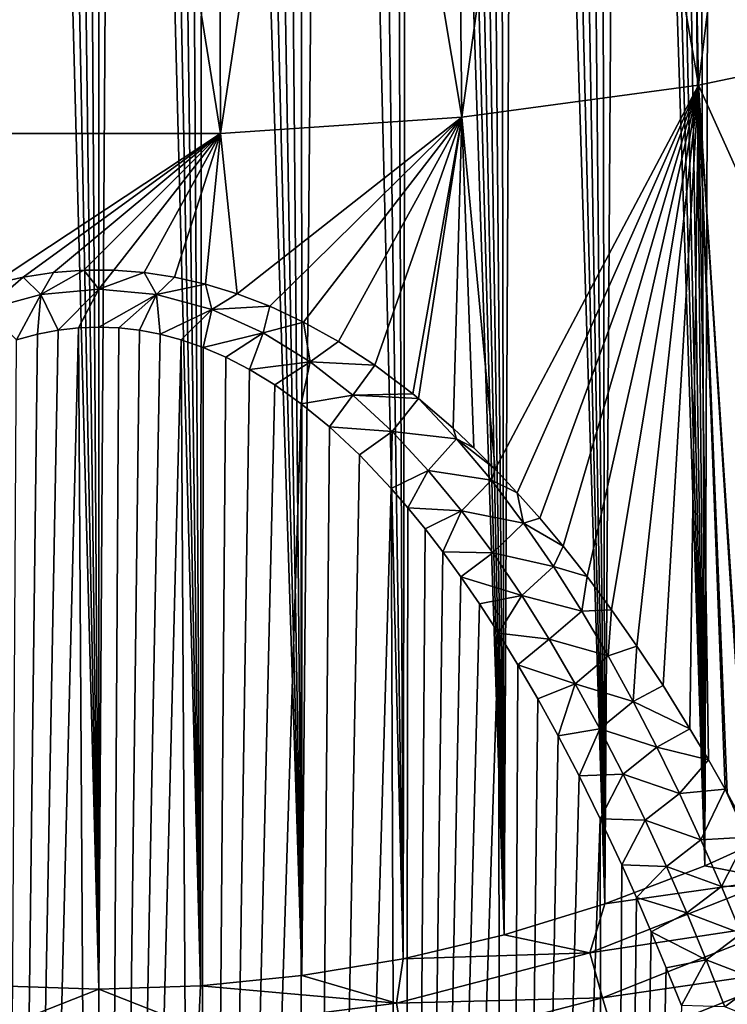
# Model space of a CAD drawing. Header units: metres. Extents: x -109 to 109, y -67 to 73.
# Tile 181 of 253: x 75.8 to 82.07, y -42.54 to -33.81. Entities that reach past the tile are written whole.
import ezdxf

# ---------------------------------------------------------------- set-up
doc = ezdxf.new("R2010")
doc.units = ezdxf.units.M
doc.layers.add('solid_508035_K244200000C76', color=7, linetype='CONTINUOUS')

msp = doc.modelspace()

# ---------------------------------------------------------------- linework, layer by layer
at = {"layer": 'solid_508035_K244200000C76'}
for points in [[(76.500175, -42.402905, 54.391022), (76.140457, -14.734276, 33.545712), (75.957054, -14.762227, 33.572533)], [(76.500175, -42.402905, 54.391022), (76.320877, -14.717929, 33.530014), (76.140457, -14.734276, 33.545712)], [(76.500175, -42.402905, 54.391022), (76.499916, -14.712574, 33.52486), (76.320877, -14.717929, 33.530014)], [(76.500175, -42.402905, 54.391022), (76.678955, -14.717921, 33.530006), (76.499916, -14.712574, 33.52486)], [(76.500175, -42.402905, 54.391022), (77.400597, -42.373039, 54.396744), (76.678955, -14.717921, 33.530006)], [(77.400597, -42.373039, 54.396744), (76.859367, -14.734254, 33.545692), (76.678955, -14.717921, 33.530006)], [(77.400597, -42.373039, 54.396744), (77.042763, -14.762192, 33.572498), (76.859367, -14.734254, 33.545692)], [(75.599731, -42.373062, 54.39674), (76.500175, -42.402905, 54.391022), (75.769005, -14.802649, 33.611332)], [(76.500175, -42.402905, 54.391022), (75.957054, -14.762227, 33.572533), (75.769005, -14.802649, 33.611332)], [(77.400597, -42.373039, 54.396744), (77.230812, -14.802604, 33.611286), (77.042763, -14.762192, 33.572498)], [(77.400597, -42.373039, 54.396744), (77.424782, -14.856815, 33.663319), (77.230812, -14.802604, 33.611286)], [(77.400597, -42.373039, 54.396744), (78.30024, -42.283287, 54.413887), (77.424782, -14.856815, 33.663319)], [(78.30024, -42.283287, 54.413887), (77.62632, -14.926794, 33.730453), (77.424782, -14.856815, 33.663319)], [(78.30024, -42.283287, 54.413887), (77.837402, -15.01507, 33.815105), (77.62632, -14.926794, 33.730453)], [(78.30024, -42.283287, 54.413887), (78.059479, -15.124525, 33.920036), (77.837402, -15.01507, 33.815105)], [(78.30024, -42.283287, 54.413887), (78.294449, -15.259127, 34.048996), (78.059479, -15.124525, 33.920036)], [(78.30024, -42.283287, 54.413887), (78.544182, -15.423689, 34.206539), (78.294449, -15.259127, 34.048996)], [(78.30024, -42.283287, 54.413887), (79.198364, -42.133133, 54.442425), (78.544182, -15.423689, 34.206539)], [(79.198364, -42.133133, 54.442425), (78.809975, -15.623408, 34.397591), (78.544182, -15.423689, 34.206539)], [(79.198364, -42.133133, 54.442425), (79.092674, -15.86437, 34.627827), (78.809975, -15.623408, 34.397591)], [(79.198364, -42.133133, 54.442425), (79.240486, -16.002474, 34.759621), (79.092674, -15.86437, 34.627827)], [(79.198364, -42.133133, 54.442425), (80.094055, -41.921745, 54.482292), (79.240486, -16.002474, 34.759621)], [(80.094055, -41.921745, 54.482292), (79.392609, -16.152824, 34.903095), (79.240486, -16.002474, 34.759621)], [(80.094055, -41.921745, 54.482292), (79.548935, -16.317165, 35.059689), (79.392609, -16.152824, 34.903095)], [(80.094055, -41.921745, 54.482292), (79.709427, -16.495481, 35.229538), (79.548935, -16.317165, 35.059689)], [(80.094055, -41.921745, 54.482292), (79.874054, -16.689636, 35.414188), (79.709427, -16.495481, 35.229538)], [(80.094055, -41.921745, 54.482292), (80.042786, -16.899603, 35.613773), (79.874054, -16.689636, 35.414188)], [(80.094055, -41.921745, 54.482292), (80.215523, -17.1276, 35.830105), (80.042786, -16.899603, 35.613773)], [(80.094055, -41.921745, 54.482292), (80.986244, -41.647999, 54.533409), (80.215523, -17.1276, 35.830105)], [(80.986244, -41.647999, 54.533409), (80.392235, -17.373615, 36.063332), (80.215523, -17.1276, 35.830105)], [(80.986244, -41.647999, 54.533409), (80.572845, -17.640079, 36.315434), (80.392235, -17.373615, 36.063332)], [(80.986244, -41.647999, 54.533409), (80.757294, -17.927011, 36.586586), (80.572845, -17.640079, 36.315434)], [(80.986244, -41.647999, 54.533409), (80.945427, -18.237156, 36.878983), (80.757294, -17.927011, 36.586586)], [(80.986244, -41.647999, 54.533409), (81.137184, -18.570581, 37.192841), (80.945427, -18.237156, 36.878983)], [(80.986244, -41.647999, 54.533409), (81.87381, -41.310413, 54.595623), (81.137184, -18.570581, 37.192841)], [(81.87381, -41.310413, 54.595623), (81.266907, -18.80768, 37.415466), (81.137184, -18.570581, 37.192841)], [(81.87381, -41.310413, 54.595623), (81.398155, -19.056047, 37.648426), (81.266907, -18.80768, 37.415466)], [(81.87381, -41.310413, 54.595623), (81.530823, -19.316824, 37.892601), (81.398155, -19.056047, 37.648426)], [(81.87381, -41.310413, 54.595623), (81.664818, -19.591339, 38.14901), (81.530823, -19.316824, 37.892601)], [(81.87381, -41.310413, 54.595623), (81.800186, -19.878675, 38.41703), (81.664818, -19.591339, 38.14901)], [(81.87381, -41.310413, 54.595623), (81.936775, -20.180281, 38.697746), (81.800186, -19.878675, 38.41703)], [(81.87381, -41.310413, 54.595623), (82.755432, -40.907192, 54.66872), (81.936775, -20.180281, 38.697746)], [(82.755432, -40.907192, 54.66872), (82.07444, -20.497606, 38.992249), (81.936775, -20.180281, 38.697746)], [(81.81562, -34.389179, 2.404198), (81.683624, -27.610851, 0.691534), (82.671265, -27.39764, 0.99603)], [(83.840958, -33.966362, 3.008046), (81.81562, -34.389179, 2.404198), (82.671265, -27.39764, 0.99603)], [(81.81562, -34.389179, 2.404198), (80.67379, -27.786554, 0.440602), (81.683624, -27.610851, 0.691534)], [(79.718407, -34.674274, 1.997038), (79.64608, -27.924, 0.24431), (80.67379, -27.786554, 0.440602)], [(81.81562, -34.389179, 2.404198), (79.718407, -34.674274, 1.997038), (80.67379, -27.786554, 0.440602)], [(79.718407, -34.674274, 1.997038), (78.604897, -28.022598, 0.103499), (79.64608, -27.924, 0.24431)], [(75.42234, -34.817795, 1.792072), (75.445297, -28.081924, 0.01877), (76.5, -28.101728, -0.009513)], [(77.57766, -34.817795, 1.792072), (75.42234, -34.817795, 1.792072), (76.5, -28.101728, -0.009513)], [(77.57766, -34.817795, 1.792072), (76.5, -28.101728, -0.009513), (77.554703, -28.081924, 0.01877)], [(77.57766, -34.817795, 1.792072), (77.554703, -28.081924, 0.01877), (78.604897, -28.022598, 0.103499)], [(79.718407, -34.674274, 1.997038), (77.57766, -34.817795, 1.792072), (78.604897, -28.022598, 0.103499)], [(84.577827, -40.519531, 5.270081), (81.81562, -34.389179, 2.404198), (83.840958, -33.966362, 3.008046)], [(80.014938, -37.795002, 2.995456), (79.718407, -34.674274, 1.997038), (81.81562, -34.389179, 2.404198)], [(80.209885, -38.002666, 3.098196), (80.014938, -37.795002, 2.995456), (81.81562, -34.389179, 2.404198)], [(80.410271, -38.228851, 3.210251), (80.209885, -38.002666, 3.098196), (81.81562, -34.389179, 2.404198)], [(80.616417, -38.4762, 3.332809), (80.410271, -38.228851, 3.210251), (81.81562, -34.389179, 2.404198)], [(80.828514, -38.745728, 3.466541), (80.616417, -38.4762, 3.332809), (81.81562, -34.389179, 2.404198)], [(81.046768, -39.040009, 3.612674), (80.828514, -38.745728, 3.466541), (81.81562, -34.389179, 2.404198)], [(81.271469, -39.36158, 3.772495), (81.046768, -39.040009, 3.612674), (81.81562, -34.389179, 2.404198)], [(81.502907, -39.711918, 3.947004), (81.271469, -39.36158, 3.772495), (81.81562, -34.389179, 2.404198)], [(81.741241, -40.09573, 4.138313), (81.502907, -39.711918, 3.947004), (81.81562, -34.389179, 2.404198)], [(81.904053, -40.370323, 4.275535), (81.741241, -40.09573, 4.138313), (81.81562, -34.389179, 2.404198)], [(82.052269, -40.630695, 4.405698), (81.904053, -40.370323, 4.275535), (81.81562, -34.389179, 2.404198)], [(82.070015, -40.662605, 4.421645), (82.052269, -40.630695, 4.405698), (81.81562, -34.389179, 2.404198)], [(82.23925, -40.972599, 4.576899), (82.070015, -40.662605, 4.421645), (81.81562, -34.389179, 2.404198)], [(82.250969, -40.994473, 4.587872), (82.23925, -40.972599, 4.576899), (81.81562, -34.389179, 2.404198)], [(84.577827, -40.519531, 5.270081), (82.250969, -40.994473, 4.587872), (81.81562, -34.389179, 2.404198)], [(77.727394, -36.238983, 2.227006), (77.57766, -34.817795, 1.792072), (79.718407, -34.674274, 1.997038)], [(78.016129, -36.35025, 2.281875), (77.727394, -36.238983, 2.227006), (79.718407, -34.674274, 1.997038)], [(78.314507, -36.49044, 2.351004), (78.016129, -36.35025, 2.281875), (79.718407, -34.674274, 1.997038)], [(78.624191, -36.66304, 2.436182), (78.314507, -36.49044, 2.351004), (79.718407, -34.674274, 1.997038)], [(78.947174, -36.873367, 2.539973), (78.624191, -36.66304, 2.436182), (79.718407, -34.674274, 1.997038)], [(79.285278, -37.127022, 2.66522), (78.947174, -36.873367, 2.539973), (79.718407, -34.674274, 1.997038)], [(79.334335, -37.166611, 2.684796), (79.285278, -37.127022, 2.66522), (79.718407, -34.674274, 1.997038)], [(79.640587, -37.431297, 2.81558), (79.334335, -37.166611, 2.684796), (79.718407, -34.674274, 1.997038)], [(79.825241, -37.605335, 2.901588), (79.640587, -37.431297, 2.81558), (79.718407, -34.674274, 1.997038)], [(80.014938, -37.795002, 2.995456), (79.825241, -37.605335, 2.901588), (79.718407, -34.674274, 1.997038)], [(75.553528, -36.15366, 2.184895), (75.42234, -34.817795, 1.792072), (77.57766, -34.817795, 1.792072)], [(75.82843, -36.091511, 2.154251), (75.553528, -36.15366, 2.184895), (77.57766, -34.817795, 1.792072)], [(76.098763, -36.050915, 2.13426), (75.82843, -36.091511, 2.154251), (77.57766, -34.817795, 1.792072)], [(76.366524, -36.031181, 2.124489), (76.098763, -36.050915, 2.13426), (77.57766, -34.817795, 1.792072)], [(76.633469, -36.031174, 2.124487), (76.366524, -36.031181, 2.124489), (77.57766, -34.817795, 1.792072)], [(76.90123, -36.050911, 2.134259), (76.633469, -36.031174, 2.124487), (77.57766, -34.817795, 1.792072)], [(77.171562, -36.091515, 2.154252), (76.90123, -36.050911, 2.134259), (77.57766, -34.817795, 1.792072)], [(77.446465, -36.153652, 2.184893), (77.171562, -36.091515, 2.154252), (77.57766, -34.817795, 1.792072)], [(77.727394, -36.238983, 2.227006), (77.446465, -36.153652, 2.184893), (77.57766, -34.817795, 1.792072)], [(75.987434, -36.244289, 2.205077), (76.098763, -36.050915, 2.13426), (76.366524, -36.031181, 2.124489)], [(76.499992, -36.197079, 2.182938), (75.987434, -36.244289, 2.205077), (76.366524, -36.031181, 2.124489)], [(76.499992, -36.197079, 2.182938), (76.366524, -36.031181, 2.124489), (76.633469, -36.031174, 2.124487)], [(76.499992, -36.197079, 2.182938), (76.633469, -36.031174, 2.124487), (76.90123, -36.050911, 2.134259)], [(75.49688, -36.379074, 2.268414), (75.553528, -36.15366, 2.184895), (75.82843, -36.091511, 2.154251)], [(75.987434, -36.244289, 2.205077), (75.49688, -36.379074, 2.268414), (75.82843, -36.091511, 2.154251)], [(75.987434, -36.244289, 2.205077), (75.82843, -36.091511, 2.154251), (76.098763, -36.050915, 2.13426)], [(77.012558, -36.244274, 2.205072), (76.499992, -36.197079, 2.182938), (76.90123, -36.050911, 2.134259)], [(77.012558, -36.244274, 2.205072), (76.90123, -36.050911, 2.134259), (77.171562, -36.091515, 2.154252)], [(77.012558, -36.244274, 2.205072), (77.171562, -36.091515, 2.154252), (77.446465, -36.153652, 2.184893)], [(76.499992, -36.197079, 2.182938), (76.140633, -36.56205, 2.372368), (75.987434, -36.244289, 2.205077)], [(76.499992, -36.197079, 2.182938), (76.321045, -36.541725, 2.362385), (76.140633, -36.56205, 2.372368)], [(76.499992, -36.197079, 2.182938), (76.500084, -36.535061, 2.35912), (76.321045, -36.541725, 2.362385)], [(77.012558, -36.244274, 2.205072), (76.500084, -36.535061, 2.35912), (76.499992, -36.197079, 2.182938)], [(77.50312, -36.379044, 2.268399), (77.012558, -36.244274, 2.205072), (77.446465, -36.153652, 2.184893)], [(77.50312, -36.379044, 2.268399), (77.446465, -36.153652, 2.184893), (77.727394, -36.238983, 2.227006)], [(75.987434, -36.244289, 2.205077), (75.769188, -36.647068, 2.41416), (75.49688, -36.379074, 2.268414)], [(75.987434, -36.244289, 2.205077), (75.957237, -36.596798, 2.389452), (75.769188, -36.647068, 2.41416)], [(75.987434, -36.244289, 2.205077), (76.140633, -36.56205, 2.372368), (75.957237, -36.596798, 2.389452)], [(77.012558, -36.244274, 2.205072), (76.679123, -36.541733, 2.36239), (76.500084, -36.535061, 2.35912)], [(77.012558, -36.244274, 2.205072), (76.859543, -36.562077, 2.372381), (76.679123, -36.541733, 2.36239)], [(77.012558, -36.244274, 2.205072), (77.042946, -36.59684, 2.389473), (76.859543, -36.562077, 2.372381)], [(77.50312, -36.379044, 2.268399), (77.042946, -36.59684, 2.389473), (77.012558, -36.244274, 2.205072)], [(77.50312, -36.379044, 2.268399), (77.727394, -36.238983, 2.227006), (78.016129, -36.35025, 2.281875)], [(77.50312, -36.379044, 2.268399), (77.230995, -36.647125, 2.414187), (77.042946, -36.59684, 2.389473)], [(77.50312, -36.379044, 2.268399), (77.424965, -36.714573, 2.44734), (77.230995, -36.647125, 2.414187)], [(77.957985, -36.584358, 2.365146), (77.424965, -36.714573, 2.44734), (77.50312, -36.379044, 2.268399)], [(77.957985, -36.584358, 2.365146), (77.50312, -36.379044, 2.268399), (78.016129, -36.35025, 2.281875)], [(77.957985, -36.584358, 2.365146), (78.016129, -36.35025, 2.281875), (78.314507, -36.49044, 2.351004)], [(75.599403, -65.60865, 21.212849), (76.140633, -36.56205, 2.372368), (76.321045, -36.541725, 2.362385)], [(76.499825, -65.613487, 21.242872), (75.599403, -65.60865, 21.212849), (76.321045, -36.541725, 2.362385)], [(75.599403, -65.60865, 21.212849), (75.957237, -36.596798, 2.389452), (76.140633, -36.56205, 2.372368)], [(76.499825, -65.613487, 21.242872), (76.321045, -36.541725, 2.362385), (76.500084, -36.535061, 2.35912)], [(76.499825, -65.613487, 21.242872), (76.500084, -36.535061, 2.35912), (76.679123, -36.541733, 2.36239)], [(76.499825, -65.613487, 21.242872), (76.679123, -36.541733, 2.36239), (76.859543, -36.562077, 2.372381)], [(76.499825, -65.613487, 21.242872), (76.859543, -36.562077, 2.372381), (77.042946, -36.59684, 2.389473)], [(78.374146, -36.842224, 2.48708), (77.957985, -36.584358, 2.365146), (78.314507, -36.49044, 2.351004)], [(78.374146, -36.842224, 2.48708), (78.314507, -36.49044, 2.351004), (78.624191, -36.66304, 2.436182)], [(75.599403, -65.60865, 21.212849), (75.769188, -36.647068, 2.41416), (75.957237, -36.596798, 2.389452)], [(76.499825, -65.613487, 21.242872), (77.042946, -36.59684, 2.389473), (77.230995, -36.647125, 2.414187)], [(77.400269, -65.608658, 21.212872), (76.499825, -65.613487, 21.242872), (77.230995, -36.647125, 2.414187)], [(77.400269, -65.608658, 21.212872), (77.230995, -36.647125, 2.414187), (77.424965, -36.714573, 2.44734)], [(77.957985, -36.584358, 2.365146), (77.626511, -36.801617, 2.490149), (77.424965, -36.714573, 2.44734)], [(77.957985, -36.584358, 2.365146), (77.837608, -36.911377, 2.54416), (77.626511, -36.801617, 2.490149)], [(78.374146, -36.842224, 2.48708), (77.837608, -36.911377, 2.54416), (77.957985, -36.584358, 2.365146)], [(77.400269, -65.608658, 21.212872), (77.424965, -36.714573, 2.44734), (77.626511, -36.801617, 2.490149)], [(78.374146, -36.842224, 2.48708), (78.624191, -36.66304, 2.436182), (78.947174, -36.873367, 2.539973)], [(77.400269, -65.608658, 21.212872), (77.626511, -36.801617, 2.490149), (77.837608, -36.911377, 2.54416)], [(77.400269, -65.608658, 21.212872), (77.837608, -36.911377, 2.54416), (78.059692, -37.047436, 2.611136)], [(78.374146, -36.842224, 2.48708), (78.059692, -37.047436, 2.611136), (77.837608, -36.911377, 2.54416)], [(78.374146, -36.842224, 2.48708), (78.29467, -37.214687, 2.69353), (78.059692, -37.047436, 2.611136)], [(78.753624, -37.138039, 2.627502), (78.29467, -37.214687, 2.69353), (78.374146, -36.842224, 2.48708)], [(78.753624, -37.138039, 2.627502), (78.374146, -36.842224, 2.48708), (78.947174, -36.873367, 2.539973)], [(78.753624, -37.138039, 2.627502), (78.947174, -36.873367, 2.539973), (79.285278, -37.127022, 2.66522)], [(77.400269, -65.608658, 21.212872), (78.059692, -37.047436, 2.611136), (78.29467, -37.214687, 2.69353)], [(78.753624, -37.138039, 2.627502), (78.544411, -37.419041, 2.7943), (78.29467, -37.214687, 2.69353)], [(79.101036, -37.46125, 2.781522), (78.544411, -37.419041, 2.7943), (78.753624, -37.138039, 2.627502)], [(78.753624, -37.138039, 2.627502), (79.285278, -37.127022, 2.66522), (79.334335, -37.166611, 2.684796)], [(79.101036, -37.46125, 2.781522), (78.753624, -37.138039, 2.627502), (79.334335, -37.166611, 2.684796)], [(79.101036, -37.46125, 2.781522), (79.334335, -37.166611, 2.684796), (79.672272, -37.523888, 2.850505)], [(79.672272, -37.523888, 2.850505), (79.334335, -37.166611, 2.684796), (79.640587, -37.431297, 2.81558)], [(78.299957, -65.59407, 21.122684), (77.400269, -65.608658, 21.212872), (78.29467, -37.214687, 2.69353)], [(78.299957, -65.59407, 21.122684), (78.29467, -37.214687, 2.69353), (78.544411, -37.419041, 2.7943)], [(78.299957, -65.59407, 21.122684), (78.544411, -37.419041, 2.7943), (78.810204, -37.666904, 2.916644)], [(79.101036, -37.46125, 2.781522), (78.810204, -37.666904, 2.916644), (78.544411, -37.419041, 2.7943)], [(79.672272, -37.523888, 2.850505), (79.640587, -37.431297, 2.81558), (79.825241, -37.605335, 2.901588)], [(79.101036, -37.46125, 2.781522), (79.092903, -37.965702, 3.064343), (78.810204, -37.666904, 2.916644)], [(79.420792, -37.804813, 2.94588), (79.092903, -37.965702, 3.064343), (79.101036, -37.46125, 2.781522)], [(79.420792, -37.804813, 2.94588), (79.101036, -37.46125, 2.781522), (79.672272, -37.523888, 2.850505)], [(79.420792, -37.804813, 2.94588), (79.672272, -37.523888, 2.850505), (79.980652, -37.892471, 3.02232)], [(79.672272, -37.523888, 2.850505), (79.825241, -37.605335, 2.901588), (80.014938, -37.795002, 2.995456)], [(79.980652, -37.892471, 3.02232), (79.672272, -37.523888, 2.850505), (80.014938, -37.795002, 2.995456)], [(78.299957, -65.59407, 21.122684), (78.810204, -37.666904, 2.916644), (79.092903, -37.965702, 3.064343)], [(79.420792, -37.804813, 2.94588), (79.240715, -38.136799, 3.149051), (79.092903, -37.965702, 3.064343)], [(79.71701, -38.163631, 3.118184), (79.240715, -38.136799, 3.149051), (79.420792, -37.804813, 2.94588)], [(79.71701, -38.163631, 3.118184), (79.420792, -37.804813, 2.94588), (79.980652, -37.892471, 3.02232)], [(79.980652, -37.892471, 3.02232), (80.014938, -37.795002, 2.995456), (80.209885, -38.002666, 3.098196)], [(79.198128, -65.569534, 20.971836), (78.299957, -65.59407, 21.122684), (79.092903, -37.965702, 3.064343)], [(79.198128, -65.569534, 20.971836), (79.092903, -37.965702, 3.064343), (79.240715, -38.136799, 3.149051)], [(79.71701, -38.163631, 3.118184), (79.980652, -37.892471, 3.02232), (80.266174, -38.271305, 3.199811)], [(80.266174, -38.271305, 3.199811), (79.980652, -37.892471, 3.02232), (80.209885, -38.002666, 3.098196)], [(80.266174, -38.271305, 3.199811), (80.209885, -38.002666, 3.098196), (80.410271, -38.228851, 3.210251)], [(79.198128, -65.569534, 20.971836), (79.240715, -38.136799, 3.149051), (79.392838, -38.323063, 3.241272)], [(79.71701, -38.163631, 3.118184), (79.392838, -38.323063, 3.241272), (79.240715, -38.136799, 3.149051)], [(79.71701, -38.163631, 3.118184), (79.549164, -38.52644, 3.342153), (79.392838, -38.323063, 3.241272)], [(79.99292, -38.534355, 3.296867), (79.549164, -38.52644, 3.342153), (79.71701, -38.163631, 3.118184)], [(79.99292, -38.534355, 3.296867), (79.71701, -38.163631, 3.118184), (80.266174, -38.271305, 3.199811)], [(79.99292, -38.534355, 3.296867), (80.266174, -38.271305, 3.199811), (80.532234, -38.658131, 3.381944)], [(80.266174, -38.271305, 3.199811), (80.410271, -38.228851, 3.210251), (80.616417, -38.4762, 3.332809)], [(80.532234, -38.658131, 3.381944), (80.266174, -38.271305, 3.199811), (80.616417, -38.4762, 3.332809)], [(79.198128, -65.569534, 20.971836), (79.392838, -38.323063, 3.241272), (79.549164, -38.52644, 3.342153)], [(80.532234, -38.658131, 3.381944), (80.616417, -38.4762, 3.332809), (80.828514, -38.745728, 3.466541)], [(79.198128, -65.569534, 20.971836), (79.549164, -38.52644, 3.342153), (79.709656, -38.747047, 3.451632)], [(79.99292, -38.534355, 3.296867), (79.709656, -38.747047, 3.451632), (79.549164, -38.52644, 3.342153)], [(80.251289, -38.91444, 3.480728), (79.709656, -38.747047, 3.451632), (79.99292, -38.534355, 3.296867)], [(80.251289, -38.91444, 3.480728), (79.99292, -38.534355, 3.296867), (80.532234, -38.658131, 3.381944)], [(80.251289, -38.91444, 3.480728), (80.532234, -38.658131, 3.381944), (80.781532, -39.051281, 3.567931)], [(80.781532, -39.051281, 3.567931), (80.532234, -38.658131, 3.381944), (80.828514, -38.745728, 3.466541)], [(79.198128, -65.569534, 20.971836), (79.709656, -38.747047, 3.451632), (79.874283, -38.98698, 3.570931)], [(80.251289, -38.91444, 3.480728), (79.874283, -38.98698, 3.570931), (79.709656, -38.747047, 3.451632)], [(80.781532, -39.051281, 3.567931), (80.828514, -38.745728, 3.466541), (81.046768, -39.040009, 3.612674)], [(80.251289, -38.91444, 3.480728), (80.043007, -39.246357, 3.699981), (79.874283, -38.98698, 3.570931)], [(80.494324, -39.302059, 3.668908), (80.043007, -39.246357, 3.699981), (80.251289, -38.91444, 3.480728)], [(80.494324, -39.302059, 3.668908), (80.251289, -38.91444, 3.480728), (80.781532, -39.051281, 3.567931)], [(79.198128, -65.569534, 20.971836), (79.874283, -38.98698, 3.570931), (80.043007, -39.246357, 3.699981)], [(80.494324, -39.302059, 3.668908), (80.781532, -39.051281, 3.567931), (81.016121, -39.449627, 3.757263)], [(81.016121, -39.449627, 3.757263), (80.781532, -39.051281, 3.567931), (81.046768, -39.040009, 3.612674)], [(81.016121, -39.449627, 3.757263), (81.046768, -39.040009, 3.612674), (81.271469, -39.36158, 3.772495)], [(80.093864, -65.534698, 20.759565), (79.198128, -65.569534, 20.971836), (80.043007, -39.246357, 3.699981)], [(80.093864, -65.534698, 20.759565), (80.043007, -39.246357, 3.699981), (80.215744, -39.527634, 3.840244)], [(80.494324, -39.302059, 3.668908), (80.215744, -39.527634, 3.840244), (80.043007, -39.246357, 3.699981)], [(80.72377, -39.695896, 3.860786), (80.215744, -39.527634, 3.840244), (80.494324, -39.302059, 3.668908)], [(80.72377, -39.695896, 3.860786), (80.494324, -39.302059, 3.668908), (81.016121, -39.449627, 3.757263)], [(81.237831, -39.852196, 3.949464), (81.016121, -39.449627, 3.757263), (81.271469, -39.36158, 3.772495)], [(81.237831, -39.852196, 3.949464), (81.271469, -39.36158, 3.772495), (81.502907, -39.711918, 3.947004)], [(80.72377, -39.695896, 3.860786), (81.016121, -39.449627, 3.757263), (81.237831, -39.852196, 3.949464)], [(80.093864, -65.534698, 20.759565), (80.215744, -39.527634, 3.840244), (80.392448, -39.830948, 3.99166)], [(80.72377, -39.695896, 3.860786), (80.392448, -39.830948, 3.99166), (80.215744, -39.527634, 3.840244)], [(80.72377, -39.695896, 3.860786), (80.573051, -40.158997, 4.155838), (80.392448, -39.830948, 3.99166)], [(80.9412, -40.094818, 4.055829), (80.573051, -40.158997, 4.155838), (80.72377, -39.695896, 3.860786)], [(80.9412, -40.094818, 4.055829), (80.72377, -39.695896, 3.860786), (81.237831, -39.852196, 3.949464)], [(81.237831, -39.852196, 3.949464), (81.502907, -39.711918, 3.947004), (81.741241, -40.09573, 4.138313)], [(80.093864, -65.534698, 20.759565), (80.392448, -39.830948, 3.99166), (80.573051, -40.158997, 4.155838)], [(80.9412, -40.094818, 4.055829), (81.237831, -39.852196, 3.949464), (81.44799, -40.258343, 4.144243)], [(81.44799, -40.258343, 4.144243), (81.237831, -39.852196, 3.949464), (81.741241, -40.09573, 4.138313)], [(80.9412, -40.094818, 4.055829), (80.757492, -40.511944, 4.332733), (80.573051, -40.158997, 4.155838)], [(81.147758, -40.498081, 4.253691), (80.757492, -40.511944, 4.332733), (80.9412, -40.094818, 4.055829)], [(81.147758, -40.498081, 4.253691), (80.9412, -40.094818, 4.055829), (81.44799, -40.258343, 4.144243)], [(81.44799, -40.258343, 4.144243), (81.741241, -40.09573, 4.138313), (81.904053, -40.370323, 4.275535)], [(80.093864, -65.534698, 20.759565), (80.573051, -40.158997, 4.155838), (80.757492, -40.511944, 4.332733)], [(81.147758, -40.498081, 4.253691), (81.44799, -40.258343, 4.144243), (81.647797, -40.667503, 4.341329)], [(81.647797, -40.667503, 4.341329), (81.44799, -40.258343, 4.144243), (81.904053, -40.370323, 4.275535)], [(81.647797, -40.667503, 4.341329), (81.904053, -40.370323, 4.275535), (82.052269, -40.630695, 4.405698)], [(80.093864, -65.534698, 20.759565), (80.757492, -40.511944, 4.332733), (80.945625, -40.892792, 4.524172)], [(81.147758, -40.498081, 4.253691), (80.945625, -40.892792, 4.524172), (80.757492, -40.511944, 4.332733)], [(81.344513, -40.904991, 4.454047), (80.945625, -40.892792, 4.524172), (81.147758, -40.498081, 4.253691)], [(81.344513, -40.904991, 4.454047), (81.147758, -40.498081, 4.253691), (81.647797, -40.667503, 4.341329)], [(81.344513, -40.904991, 4.454047), (81.647797, -40.667503, 4.341329), (81.838257, -41.079208, 4.540502)], [(81.838257, -41.079208, 4.540502), (81.647797, -40.667503, 4.341329), (82.052269, -40.630695, 4.405698)], [(81.838257, -41.079208, 4.540502), (82.052269, -40.630695, 4.405698), (82.245926, -41.056137, 4.607855)], [(82.23925, -40.972599, 4.576899), (82.052269, -40.630695, 4.405698), (82.070015, -40.662605, 4.421645)], [(82.250969, -40.994473, 4.587872), (82.052269, -40.630695, 4.405698), (82.23925, -40.972599, 4.576899)], [(82.245926, -41.056137, 4.607855), (82.052269, -40.630695, 4.405698), (82.250969, -40.994473, 4.587872)], [(80.986092, -65.489105, 20.484844), (80.093864, -65.534698, 20.759565), (80.945625, -40.892792, 4.524172)], [(80.986092, -65.489105, 20.484844), (80.945625, -40.892792, 4.524172), (81.137375, -41.301769, 4.730148)], [(81.344513, -40.904991, 4.454047), (81.137375, -41.301769, 4.730148), (80.945625, -40.892792, 4.524172)], [(81.532356, -41.315014, 4.656651), (81.137375, -41.301769, 4.730148), (81.344513, -40.904991, 4.454047)], [(81.532356, -41.315014, 4.656651), (81.344513, -40.904991, 4.454047), (81.838257, -41.079208, 4.540502)], [(82.500626, -41.430061, 54.882778), (82.755432, -40.907192, 54.66872), (81.87381, -41.310413, 54.595623)], [(81.532356, -41.315014, 4.656651), (81.838257, -41.079208, 4.540502), (82.020126, -41.493134, 4.741614)], [(82.020126, -41.493134, 4.741614), (81.838257, -41.079208, 4.540502), (82.245926, -41.056137, 4.607855)], [(82.020126, -41.493134, 4.741614), (82.245926, -41.056137, 4.607855), (82.430267, -41.482426, 4.81145)], [(80.986092, -65.489105, 20.484844), (81.137375, -41.301769, 4.730148), (81.26709, -41.592068, 4.87681)], [(82.500626, -41.430061, 54.882778), (81.87381, -41.310413, 54.595623), (80.986244, -41.647999, 54.533409)], [(81.532356, -41.315014, 4.656651), (81.26709, -41.592068, 4.87681), (81.137375, -41.301769, 4.730148)], [(81.711975, -41.727753, 4.861326), (81.26709, -41.592068, 4.87681), (81.532356, -41.315014, 4.656651)], [(81.711975, -41.727753, 4.861326), (81.532356, -41.315014, 4.656651), (82.020126, -41.493134, 4.741614)], [(80.854218, -42.081211, 54.755589), (82.500626, -41.430061, 54.882778), (80.986244, -41.647999, 54.533409)], [(82.650032, -41.810009, 55.04512), (82.500626, -41.430061, 54.882778), (80.854218, -42.081211, 54.755589)], [(81.711975, -41.727753, 4.861326), (82.020126, -41.493134, 4.741614), (82.194153, -41.908962, 4.944519)], [(82.194153, -41.908962, 4.944519), (82.020126, -41.493134, 4.741614), (82.430267, -41.482426, 4.81145)], [(80.986092, -65.489105, 20.484844), (81.26709, -41.592068, 4.87681), (81.398331, -41.895927, 5.030523)], [(81.711975, -41.727753, 4.861326), (81.398331, -41.895927, 5.030523), (81.26709, -41.592068, 4.87681)], [(80.854218, -42.081211, 54.755589), (80.986244, -41.647999, 54.533409), (80.094055, -41.921745, 54.482292)], [(81.884048, -42.142815, 5.067894), (81.398331, -41.895927, 5.030523), (81.711975, -41.727753, 4.861326)], [(81.884048, -42.142815, 5.067894), (81.711975, -41.727753, 4.861326), (82.194153, -41.908962, 4.944519)], [(80.965187, -42.478939, 54.905697), (82.650032, -41.810009, 55.04512), (80.854218, -42.081211, 54.755589)], [(82.817764, -42.210056, 55.114861), (82.650032, -41.810009, 55.04512), (80.965187, -42.478939, 54.905697)], [(80.854218, -42.081211, 54.755589), (80.094055, -41.921745, 54.482292), (79.198364, -42.133133, 54.442425)], [(80.986092, -65.489105, 20.484844), (81.398331, -41.895927, 5.030523), (81.530998, -42.214573, 5.192062)], [(81.884048, -42.142815, 5.067894), (81.530998, -42.214573, 5.192062), (81.398331, -41.895927, 5.030523)], [(81.884048, -42.142815, 5.067894), (82.194153, -41.908962, 4.944519), (82.360954, -42.326435, 5.149094)], [(79.140831, -42.52607, 54.666668), (79.198364, -42.133133, 54.442425), (78.30024, -42.283287, 54.413887)], [(79.140831, -42.52607, 54.666668), (80.854218, -42.081211, 54.755589), (79.198364, -42.133133, 54.442425)], [(80.965187, -42.478939, 54.905697), (80.854218, -42.081211, 54.755589), (79.140831, -42.52607, 54.666668)], [(81.884048, -42.142815, 5.067894), (81.664986, -42.549408, 5.362327), (81.530998, -42.214573, 5.192062)], [(82.049126, -42.559898, 5.276224), (81.664986, -42.549408, 5.362327), (81.884048, -42.142815, 5.067894)], [(82.049126, -42.559898, 5.276224), (81.884048, -42.142815, 5.067894), (82.360954, -42.326435, 5.149094)], [(81.089188, -42.896622, 54.962273), (82.817764, -42.210056, 55.114861), (80.965187, -42.478939, 54.905697)], [(80.986092, -65.489105, 20.484844), (81.530998, -42.214573, 5.192062), (81.664986, -42.549408, 5.362327)], [(82.995735, -42.610897, 55.088631), (82.817764, -42.210056, 55.114861), (81.089188, -42.896622, 54.962273)], [(79.140831, -42.52607, 54.666668), (78.30024, -42.283287, 54.413887), (77.400597, -42.373039, 54.396744)], [(82.049126, -42.559898, 5.276224), (82.360954, -42.326435, 5.149094), (82.521011, -42.745354, 5.355258)], [(75.614891, -42.751919, 54.620899), (76.500175, -42.402905, 54.391022), (75.599731, -42.373062, 54.39674)], [(75.614891, -42.751919, 54.620899), (77.385109, -42.751919, 54.620899), (76.500175, -42.402905, 54.391022)], [(77.385109, -42.751919, 54.620899), (77.400597, -42.373039, 54.396744), (76.500175, -42.402905, 54.391022)], [(77.385109, -42.751919, 54.620899), (79.140831, -42.52607, 54.666668), (77.400597, -42.373039, 54.396744)], [(79.209221, -42.936363, 54.808151), (80.965187, -42.478939, 54.905697), (79.140831, -42.52607, 54.666668)], [(81.089188, -42.896622, 54.962273), (80.965187, -42.478939, 54.905697), (79.209221, -42.936363, 54.808151)], [(79.209221, -42.936363, 54.808151), (79.140831, -42.52607, 54.666668), (77.385109, -42.751919, 54.620899)]]:
    msp.add_3dface(points, dxfattribs=at)

doc.saveas('drawing.dxf')
